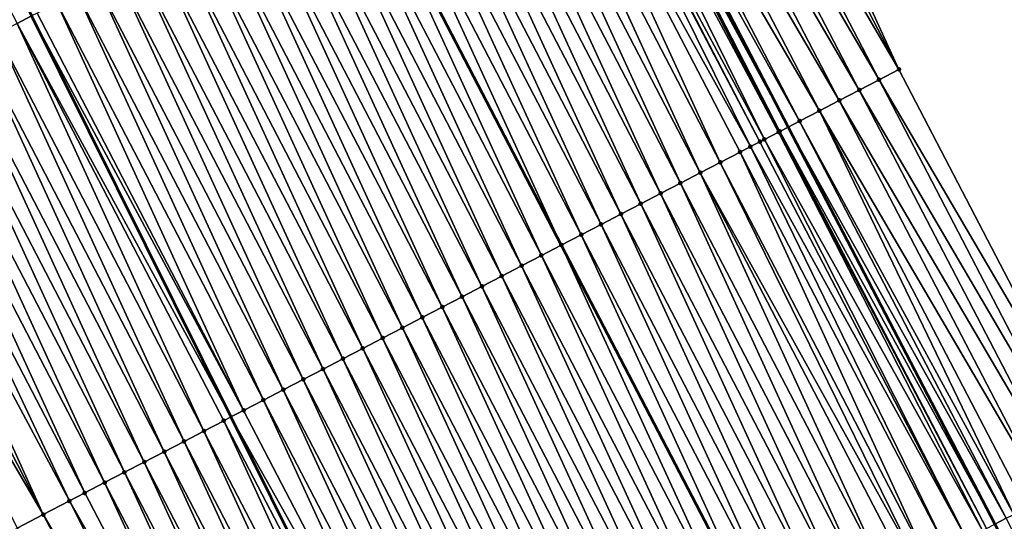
# Model space of a CAD drawing. Header units: feet. Extents: x 2007189 to 2022806, y 818621 to 837694.
# Tile 110 of 256: x 2012822 to 2012866, y 824051 to 824073. Entities that reach past the tile are written whole.
import ezdxf

# ---------------------------------------------------------------- set-up
doc = ezdxf.new("R2010")
doc.units = ezdxf.units.FT
doc.header["$MEASUREMENT"] = 0
for name, color, linetype, lineweight in [('EP_Travel Lane', 172, 'Continuous', 53), ('Road Shots', 141, 'Continuous', 100), ('Road X-Section', 40, 'Continuous', 13), ('STRIPING', 60, 'Continuous', 53)]:
    doc.layers.add(name, color=color, linetype=linetype, lineweight=lineweight)
doc.layers.add('I-77-MM17-21_SB-Surface-Border', color=7, linetype='Continuous')
doc.layers.add('I-77-MM17-21_SB-Surface-TIN', color=7, linetype='Continuous')

msp = doc.modelspace()

# ---------------------------------------------------------------- linework, layer by layer
at = {"layer": 'EP_Travel Lane'}
msp.add_polyline3d([(2012782.16792889, 824210.2098126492, 309.3220865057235), (2012791.397164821, 824192.468904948, 309.0347270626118), (2012800.626534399, 824174.7277403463, 308.767744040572), (2012809.855783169, 824156.9868079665, 308.4823459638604), (2012819.085163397, 824139.2456228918, 308.2169838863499), (2012828.314283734, 824121.5049373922, 307.9119992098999), (2012837.553826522, 824103.7444318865, 307.6395800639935), (2012846.784594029, 824086.0039819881, 307.3752113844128), (2012856.015098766, 824068.2640371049, 307.0712051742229), (2012865.245724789, 824050.5238591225, 306.785494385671), (2012874.476199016, 824032.7839728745, 306.4768860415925), (2012883.707060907, 824015.043341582, 306.2267507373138)], dxfattribs=at)
at = {"layer": 'I-77-MM17-21_SB-Surface-Border', "color": 3, "linetype": 'Continuous', "lineweight": -3}
msp.add_polyline3d([(2012786.929332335, 824212.6997463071, 309.1603073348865), (2012796.188815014, 824194.9747314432, 308.8672071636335), (2012806.334453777, 824177.7131036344, 308.54527021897), (2012815.594051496, 824159.9878685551, 308.2696581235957), (2012824.853489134, 824142.2629399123, 307.9697088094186), (2012834.112825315, 824124.5382054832, 307.6543441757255), (2012842.498882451, 824106.3206452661, 307.4421593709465), (2012852.616713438, 824089.0417725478, 307.1765981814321), (2012860.960331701, 824070.8397697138, 306.9091682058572), (2012870.191122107, 824053.0992055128, 306.6525954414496), (2012879.421309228, 824035.3598007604, 306.3050201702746), (2012888.651976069, 824017.6194740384, 306.0298027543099)], dxfattribs=at)
at = {"layer": 'I-77-MM17-21_SB-Surface-TIN', "color": 128, "linetype": 'Continuous', "lineweight": -3}
for points in [[(2012821.566323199, 824072.8902004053, 306.8923512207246), (2012822.206664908, 824073.2231597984, 306.906182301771), (2012812.335783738, 824090.6302823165, 307.1867778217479)], [(2012860.960331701, 824070.8397697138, 306.9091682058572), (2012852.616713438, 824089.0417725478, 307.1765981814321), (2012851.72988069, 824088.5796816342, 307.2169370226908)], [(2012860.960331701, 824070.8397697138, 306.9091682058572), (2012851.72988069, 824088.5796816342, 307.2169370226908), (2012850.843042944, 824088.1176003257, 307.2565219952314)], [(2012860.073502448, 824070.3776720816, 306.9500343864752), (2012850.843042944, 824088.1176003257, 307.2565219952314), (2012849.956235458, 824087.6554608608, 307.3006715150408)], [(2012860.073502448, 824070.3776720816, 306.9500343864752), (2012860.960331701, 824070.8397697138, 306.9091682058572), (2012850.843042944, 824088.1176003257, 307.2565219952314)], [(2012859.186661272, 824069.9155973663, 306.9891018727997), (2012849.956235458, 824087.6554608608, 307.3006715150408), (2012849.069348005, 824087.1934750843, 307.3327584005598)], [(2012859.186661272, 824069.9155973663, 306.9891018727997), (2012860.073502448, 824070.3776720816, 306.9500343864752), (2012849.956235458, 824087.6554608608, 307.3006715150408)], [(2012858.299740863, 824069.4536749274, 307.0162175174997), (2012849.069348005, 824087.1934750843, 307.3327584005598), (2012848.182366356, 824086.7316703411, 307.3506363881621)], [(2012858.299740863, 824069.4536749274, 307.0162175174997), (2012859.186661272, 824069.9155973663, 306.9891018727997), (2012849.069348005, 824087.1934750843, 307.3327584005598)], [(2012857.412806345, 824068.9917796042, 307.0412049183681), (2012848.182366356, 824086.7316703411, 307.3506363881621), (2012847.29539689, 824086.2698421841, 307.3703520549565)], [(2012857.412806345, 824068.9917796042, 307.0412049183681), (2012858.299740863, 824069.4536749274, 307.0162175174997), (2012848.182366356, 824086.7316703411, 307.3506363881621)], [(2012856.525861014, 824068.5299050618, 307.064561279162), (2012847.29539689, 824086.2698421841, 307.3703520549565), (2012846.784594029, 824086.0039819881, 307.3752113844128)], [(2012856.525861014, 824068.5299050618, 307.064561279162), (2012857.412806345, 824068.9917796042, 307.0412049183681), (2012847.29539689, 824086.2698421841, 307.3703520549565)], [(2012855.584337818, 824068.039821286, 307.0762573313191), (2012846.408345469, 824085.8081715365, 307.3777051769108), (2012846.135720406, 824085.666353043, 307.3755997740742)], [(2012855.638837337, 824068.0681810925, 307.076099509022), (2012846.495222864, 824085.8533714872, 307.3779642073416), (2012846.408345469, 824085.8081715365, 307.3777051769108)], [(2012855.584337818, 824068.039821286, 307.0762573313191), (2012855.638837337, 824068.0681810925, 307.076099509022), (2012846.408345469, 824085.8081715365, 307.3777051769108)], [(2012846.495222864, 824085.8533714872, 307.3779642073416), (2012856.015098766, 824068.2640371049, 307.0712051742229), (2012846.784594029, 824086.0039819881, 307.3752113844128)], [(2012855.638837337, 824068.0681810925, 307.076099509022), (2012856.015098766, 824068.2640371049, 307.0712051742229), (2012846.495222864, 824085.8533714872, 307.3779642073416)], [(2012856.525861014, 824068.5299050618, 307.064561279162), (2012846.784594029, 824086.0039819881, 307.3752113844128), (2012856.015098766, 824068.2640371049, 307.0712051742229)], [(2012854.331240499, 824067.3880267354, 307.062763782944), (2012845.46093633, 824085.3154465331, 307.3633760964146), (2012844.633920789, 824084.8854487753, 307.3438641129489)], [(2012854.751697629, 824067.606680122, 307.0701350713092), (2012845.521159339, 824085.3467597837, 307.3647382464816), (2012845.46093633, 824085.3154465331, 307.3633760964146)], [(2012854.331240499, 824067.3880267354, 307.062763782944), (2012854.751697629, 824067.606680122, 307.0701350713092), (2012845.46093633, 824085.3154465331, 307.3633760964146)], [(2012854.955571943, 824067.712717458, 307.0727772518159), (2012846.135720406, 824085.666353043, 307.3755997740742), (2012845.521159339, 824085.3467597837, 307.3647382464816)], [(2012854.751697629, 824067.606680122, 307.0701350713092), (2012854.955571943, 824067.712717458, 307.0727772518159), (2012845.521159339, 824085.3467597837, 307.3647382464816)], [(2012854.955571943, 824067.712717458, 307.0727772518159), (2012855.584337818, 824068.039821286, 307.0762573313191), (2012846.135720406, 824085.666353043, 307.3755997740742)], [(2012852.977230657, 824066.6840386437, 307.0299142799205), (2012844.633920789, 824084.8854487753, 307.3438641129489), (2012843.746683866, 824084.4241346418, 307.3232352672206)], [(2012852.977230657, 824066.6840386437, 307.0299142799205), (2012853.864479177, 824067.145330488, 307.0522925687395), (2012844.633920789, 824084.8854487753, 307.3438641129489)], [(2012853.864479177, 824067.145330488, 307.0522925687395), (2012854.331240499, 824067.3880267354, 307.062763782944), (2012844.633920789, 824084.8854487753, 307.3438641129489)], [(2012852.090000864, 824066.2227108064, 307.0103610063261), (2012843.746683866, 824084.4241346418, 307.3232352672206), (2012842.859460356, 824083.9627947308, 307.3046296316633)], [(2012852.090000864, 824066.2227108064, 307.0103610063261), (2012852.977230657, 824066.6840386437, 307.0299142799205), (2012843.746683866, 824084.4241346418, 307.3232352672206)], [(2012851.202783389, 824065.7613592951, 306.9926658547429), (2012842.859460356, 824083.9627947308, 307.3046296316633), (2012841.972258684, 824083.5014128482, 307.2893182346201)], [(2012851.202783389, 824065.7613592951, 306.9926658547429), (2012852.090000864, 824066.2227108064, 307.0103610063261), (2012842.859460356, 824083.9627947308, 307.3046296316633)], [(2012850.315551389, 824065.3000357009, 306.9727795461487), (2012841.972258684, 824083.5014128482, 307.2893182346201), (2012841.085062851, 824083.0400197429, 307.2748876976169)], [(2012850.315551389, 824065.3000357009, 306.9727795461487), (2012851.202783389, 824065.7613592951, 306.9926658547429), (2012841.972258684, 824083.5014128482, 307.2893182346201)], [(2012849.428314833, 824064.8387208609, 306.9522061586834), (2012841.085062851, 824083.0400197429, 307.2748876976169), (2012840.197852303, 824082.5786549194, 307.2582373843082)], [(2012849.428314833, 824064.8387208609, 306.9522061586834), (2012850.315551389, 824065.3000357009, 306.9727795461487), (2012841.085062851, 824083.0400197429, 307.2748876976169)], [(2012848.541083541, 824064.3773959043, 306.9324267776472), (2012840.197852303, 824082.5786549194, 307.2582373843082), (2012839.310625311, 824082.1173216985, 307.2391066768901)], [(2012848.541083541, 824064.3773959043, 306.9324267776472), (2012849.428314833, 824064.8387208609, 306.9522061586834), (2012840.197852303, 824082.5786549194, 307.2582373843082)], [(2012847.653851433, 824063.9160725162, 306.9125242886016), (2012839.310625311, 824082.1173216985, 307.2391066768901), (2012838.42339498, 824081.6559948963, 307.2194721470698)], [(2012847.653851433, 824063.9160725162, 306.9125242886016), (2012848.541083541, 824064.3773959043, 306.9324267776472), (2012839.310625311, 824082.1173216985, 307.2391066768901)], [(2012846.766621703, 824063.4547445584, 306.8929804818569), (2012838.42339498, 824081.6559948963, 307.2194721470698), (2012837.536182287, 824081.194634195, 307.2024983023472)], [(2012846.766621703, 824063.4547445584, 306.8929804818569), (2012847.653851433, 824063.9160725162, 306.9125242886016), (2012838.42339498, 824081.6559948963, 307.2194721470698)], [(2012837.536182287, 824081.194634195, 307.2024983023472), (2012836.648972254, 824080.7332656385, 307.1860951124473), (2012845.879392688, 824062.993412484, 306.8737139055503)], [(2012846.766621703, 824063.4547445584, 306.8929804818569), (2012837.536182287, 824081.194634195, 307.2024983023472), (2012845.879392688, 824062.993412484, 306.8737139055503)], [(2012844.99216497, 824062.5320834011, 306.8543042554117), (2012836.648972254, 824080.7332656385, 307.1860951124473), (2012835.761740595, 824080.2719441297, 307.1660909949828)], [(2012844.99216497, 824062.5320834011, 306.8543042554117), (2012845.879392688, 824062.993412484, 306.8737139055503), (2012836.648972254, 824080.7332656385, 307.1860951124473)], [(2012844.104928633, 824062.0707681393, 306.83376396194), (2012835.761740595, 824080.2719441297, 307.1660909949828), (2012834.874486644, 824079.810662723, 307.1428934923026)], [(2012844.104928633, 824062.0707681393, 306.83376396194), (2012844.99216497, 824062.5320834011, 306.8543042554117), (2012835.761740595, 824080.2719441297, 307.1660909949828)], [(2012843.21768905, 824061.6094591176, 306.8127338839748), (2012834.874486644, 824079.810662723, 307.1428934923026), (2012833.987234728, 824079.349377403, 307.1200031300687)], [(2012843.21768905, 824061.6094591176, 306.8127338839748), (2012844.104928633, 824062.0707681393, 306.83376396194), (2012834.874486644, 824079.810662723, 307.1428934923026)], [(2012842.330461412, 824061.1481271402, 306.7935055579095), (2012833.987234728, 824079.349377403, 307.1200031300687), (2012833.100002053, 824078.8880551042, 307.1000151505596)], [(2012842.330461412, 824061.1481271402, 306.7935055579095), (2012843.21768905, 824061.6094591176, 306.8127338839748), (2012833.987234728, 824079.349377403, 307.1200031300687)], [(2012841.443242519, 824060.6867783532, 306.7755965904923), (2012833.100002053, 824078.8880551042, 307.1000151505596), (2012832.212779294, 824078.4267137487, 307.0815228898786)], [(2012841.443242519, 824060.6867783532, 306.7755965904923), (2012842.330461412, 824061.1481271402, 306.7935055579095), (2012833.100002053, 824078.8880551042, 307.1000151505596)], [(2012840.556030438, 824060.2254164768, 306.7587149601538), (2012832.212779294, 824078.4267137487, 307.0815228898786), (2012831.325561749, 824077.9653623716, 307.063817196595)], [(2012840.556030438, 824060.2254164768, 306.7587149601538), (2012841.443242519, 824060.6867783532, 306.7755965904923), (2012832.212779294, 824078.4267137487, 307.0815228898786)], [(2012839.668811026, 824059.764068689, 306.7407275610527), (2012831.325561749, 824077.9653623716, 307.063817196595), (2012830.438345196, 824077.5040090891, 307.0462610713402)], [(2012839.668811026, 824059.764068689, 306.7407275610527), (2012840.556030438, 824060.2254164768, 306.7587149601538), (2012831.325561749, 824077.9653623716, 307.063817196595)], [(2012838.781590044, 824059.3027239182, 306.7225033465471), (2012830.438345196, 824077.5040090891, 307.0462610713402), (2012829.551138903, 824077.0426360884, 307.0302525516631)], [(2012838.781590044, 824059.3027239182, 306.7225033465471), (2012839.668811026, 824059.764068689, 306.7407275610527), (2012830.438345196, 824077.5040090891, 307.0462610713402)], [(2012837.894366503, 824058.8413840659, 306.7038931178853), (2012829.551138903, 824077.0426360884, 307.0302525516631), (2012828.663937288, 824076.5812540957, 307.0149498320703)], [(2012837.894366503, 824058.8413840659, 306.7038931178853), (2012838.781590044, 824059.3027239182, 306.7225033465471), (2012829.551138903, 824077.0426360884, 307.0302525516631)], [(2012837.007147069, 824058.3800363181, 306.685902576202), (2012828.663937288, 824076.5812540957, 307.0149498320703), (2012827.776735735, 824076.1198719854, 306.9996563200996)], [(2012837.007147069, 824058.3800363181, 306.685902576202), (2012837.894366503, 824058.8413840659, 306.7038931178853), (2012828.663937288, 824076.5812540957, 307.0149498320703)], [(2012836.119942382, 824057.9186602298, 306.6701364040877), (2012827.776735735, 824076.1198719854, 306.9996563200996), (2012826.889532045, 824075.6584939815, 306.9840404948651)], [(2012836.119942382, 824057.9186602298, 306.6701364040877), (2012837.007147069, 824058.3800363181, 306.685902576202), (2012827.776735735, 824076.1198719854, 306.9996563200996)], [(2012835.232760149, 824057.4572409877, 306.6577572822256), (2012826.889532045, 824075.6584939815, 306.9840404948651), (2012826.002334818, 824075.1971035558, 306.9693996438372)], [(2012835.232760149, 824057.4572409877, 306.6577572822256), (2012836.119942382, 824057.9186602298, 306.6701364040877), (2012826.889532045, 824075.6584939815, 306.9840404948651)], [(2012834.345599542, 824056.9957801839, 306.6486402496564), (2012826.002334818, 824075.1971035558, 306.9693996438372), (2012825.115148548, 824074.7356920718, 306.9564116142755)], [(2012834.345599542, 824056.9957801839, 306.6486402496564), (2012835.232760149, 824057.4572409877, 306.6577572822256), (2012826.002334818, 824075.1971035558, 306.9693996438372)], [(2012833.458436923, 824056.5343232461, 306.6392197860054), (2012825.115148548, 824074.7356920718, 306.9564116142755), (2012824.227962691, 824074.2742797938, 306.9434858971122)], [(2012833.458436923, 824056.5343232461, 306.6392197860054), (2012834.345599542, 824056.9957801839, 306.6486402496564), (2012825.115148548, 824074.7356920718, 306.9564116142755)], [(2012832.571257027, 824056.0728995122, 306.6271932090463), (2012824.227962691, 824074.2742797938, 306.9434858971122), (2012823.34076389, 824073.8128923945, 306.928607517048)], [(2012832.571257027, 824056.0728995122, 306.6271932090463), (2012833.458436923, 824056.5343232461, 306.6392197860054), (2012824.227962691, 824074.2742797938, 306.9434858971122)], [(2012831.684055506, 824055.6115173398, 306.6119045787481), (2012823.34076389, 824073.8128923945, 306.928607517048), (2012822.45355041, 824073.351533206, 306.9115149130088)], [(2012831.684055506, 824055.6115173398, 306.6119045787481), (2012832.571257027, 824056.0728995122, 306.6271932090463), (2012823.34076389, 824073.8128923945, 306.928607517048)], [(2012821.566323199, 824072.8902004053, 306.8923512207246), (2012831.117586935, 824055.3169536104, 306.6006732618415), (2012822.206664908, 824073.2231597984, 306.906182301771)], [(2012831.684055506, 824055.6115173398, 306.6119045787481), (2012822.45355041, 824073.351533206, 306.9115149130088), (2012822.206664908, 824073.2231597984, 306.906182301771)], [(2012831.684055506, 824055.6115173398, 306.6119045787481), (2012822.206664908, 824073.2231597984, 306.906182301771), (2012831.117586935, 824055.3169536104, 306.6006732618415)], [(2012829.909614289, 824054.6888263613, 306.5755689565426), (2012821.566323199, 824072.8902004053, 306.8923512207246), (2012820.679095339, 824072.4288688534, 306.873089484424)], [(2012830.796838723, 824055.1501644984, 306.5943138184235), (2012831.117586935, 824055.3169536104, 306.6006732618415), (2012821.566323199, 824072.8902004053, 306.8923512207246)], [(2012829.909614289, 824054.6888263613, 306.5755689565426), (2012830.796838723, 824055.1501644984, 306.5943138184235), (2012821.566323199, 824072.8902004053, 306.8923512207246)], [(2012829.022385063, 824054.2274974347, 306.5561011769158), (2012820.679095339, 824072.4288688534, 306.873089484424), (2012819.791869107, 824071.9675341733, 306.8540732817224)], [(2012829.022385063, 824054.2274974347, 306.5561011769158), (2012829.909614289, 824054.6888263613, 306.5755689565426), (2012820.679095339, 824072.4288688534, 306.873089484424)], [(2012828.135160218, 824053.7661600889, 306.5372941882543), (2012819.791869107, 824071.9675341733, 306.8540732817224), (2012818.904654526, 824071.5061770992, 306.8368147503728)], [(2012828.135160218, 824053.7661600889, 306.5372941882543), (2012829.022385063, 824054.2274974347, 306.5561011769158), (2012819.791869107, 824071.9675341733, 306.8540732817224)], [(2012827.247950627, 824053.3047934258, 306.5207882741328), (2012818.904654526, 824071.5061770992, 306.8368147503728), (2012818.017444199, 824071.0448118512, 306.8201977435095)], [(2012827.247950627, 824053.3047934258, 306.5207882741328), (2012828.135160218, 824053.7661600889, 306.5372941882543), (2012818.904654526, 824071.5061770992, 306.8368147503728)], [(2012826.360752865, 824052.8434040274, 306.5060667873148), (2012818.017444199, 824071.0448118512, 306.8201977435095), (2012817.130238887, 824070.5834369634, 306.8043373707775)], [(2012826.360752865, 824052.8434040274, 306.5060667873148), (2012827.247950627, 824053.3047934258, 306.5207882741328), (2012818.017444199, 824071.0448118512, 306.8201977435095)], [(2012870.191122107, 824053.0992055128, 306.6525954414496), (2012860.960331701, 824070.8397697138, 306.9091682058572), (2012860.073502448, 824070.3776720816, 306.9500343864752)], [(2012825.47355164, 824052.3820212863, 306.4908227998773), (2012817.130238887, 824070.5834369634, 306.8043373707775), (2012816.243030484, 824070.1220680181, 306.7880105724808)], [(2012825.47355164, 824052.3820212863, 306.4908227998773), (2012826.360752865, 824052.8434040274, 306.5060667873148), (2012817.130238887, 824070.5834369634, 306.8043373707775)], [(2012869.304294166, 824052.6371053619, 306.693659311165), (2012860.073502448, 824070.3776720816, 306.9500343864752), (2012859.186661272, 824069.9155973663, 306.9891018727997)], [(2012869.304294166, 824052.6371053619, 306.693659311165), (2012870.191122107, 824053.0992055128, 306.6525954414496), (2012860.073502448, 824070.3776720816, 306.9500343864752)], [(2012824.586339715, 824051.920659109, 306.473964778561), (2012816.243030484, 824070.1220680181, 306.7880105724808), (2012815.355816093, 824069.6607105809, 306.7707805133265)], [(2012824.586339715, 824051.920659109, 306.473964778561), (2012825.47355164, 824052.3820212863, 306.4908227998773), (2012816.243030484, 824070.1220680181, 306.7880105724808)], [(2012868.41746147, 824052.1750143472, 306.7340060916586), (2012859.186661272, 824069.9155973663, 306.9891018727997), (2012858.299740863, 824069.4536749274, 307.0162175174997)], [(2012868.41746147, 824052.1750143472, 306.7340060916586), (2012869.304294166, 824052.6371053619, 306.693659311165), (2012859.186661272, 824069.9155973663, 306.9891018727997)], [(2012823.900976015, 824051.5642762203, 306.4599855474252), (2012815.355816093, 824069.6607105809, 306.7707805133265), (2012814.468596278, 824069.1993635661, 306.7527324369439)], [(2012823.900976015, 824051.5642762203, 306.4599855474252), (2012824.586339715, 824051.920659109, 306.473964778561), (2012815.355816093, 824069.6607105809, 306.7707805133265)], [(2012867.530607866, 824051.712963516, 306.7711989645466), (2012858.299740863, 824069.4536749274, 307.0162175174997), (2012857.412806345, 824068.9917796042, 307.0412049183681)], [(2012867.530607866, 824051.712963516, 306.7711989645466), (2012868.41746147, 824052.1750143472, 306.7340060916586), (2012858.299740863, 824069.4536749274, 307.0162175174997)], [(2012822.734000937, 824050.9574675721, 306.4357027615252), (2012814.468596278, 824069.1993635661, 306.7527324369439), (2012813.581383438, 824068.7380031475, 306.7357363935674)], [(2012822.734000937, 824050.9574675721, 306.4357027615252), (2012823.900976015, 824051.5642762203, 306.4599855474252), (2012814.468596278, 824069.1993635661, 306.7527324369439)], [(2012822.734000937, 824050.9574675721, 306.4357027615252), (2012813.581383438, 824068.7380031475, 306.7357363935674), (2012812.63634784, 824068.2464761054, 306.723695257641)], [(2012866.093822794, 824050.9650453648, 306.7914900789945), (2012857.412806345, 824068.9917796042, 307.0412049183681), (2012856.525861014, 824068.5299050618, 307.064561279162)], [(2012866.093822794, 824050.9650453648, 306.7914900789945), (2012866.643620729, 824051.251169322, 306.7882489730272), (2012857.412806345, 824068.9917796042, 307.0412049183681)], [(2012866.643620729, 824051.251169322, 306.7882489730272), (2012867.530607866, 824051.712963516, 306.7711989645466), (2012857.412806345, 824068.9917796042, 307.0412049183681)], [(2012821.564054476, 824050.3491404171, 306.4097173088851), (2012822.734000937, 824050.9574675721, 306.4357027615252), (2012812.63634784, 824068.2464761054, 306.723695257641)], [(2012855.638837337, 824068.0681810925, 307.076099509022), (2012865.245724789, 824050.5238591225, 306.785494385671), (2012856.015098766, 824068.2640371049, 307.0712051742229)], [(2012865.756534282, 824050.7895659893, 306.7903186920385), (2012856.525861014, 824068.5299050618, 307.064561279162), (2012856.015098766, 824068.2640371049, 307.0712051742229)], [(2012865.756534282, 824050.7895659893, 306.7903186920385), (2012856.015098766, 824068.2640371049, 307.0712051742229), (2012865.245724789, 824050.5238591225, 306.785494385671)], [(2012865.756534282, 824050.7895659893, 306.7903186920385), (2012866.093822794, 824050.9650453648, 306.7914900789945), (2012856.525861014, 824068.5299050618, 307.064561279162)], [(2012863.982194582, 824049.8666799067, 306.7692963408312), (2012854.955571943, 824067.712717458, 307.0727772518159), (2012854.751697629, 824067.606680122, 307.0701350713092)], [(2012864.697365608, 824050.2386273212, 306.7798695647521), (2012855.584337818, 824068.039821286, 307.0762573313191), (2012854.955571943, 824067.712717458, 307.0727772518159)], [(2012863.982194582, 824049.8666799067, 306.7692963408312), (2012864.697365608, 824050.2386273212, 306.7798695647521), (2012854.955571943, 824067.712717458, 307.0727772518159)], [(2012864.869378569, 824050.3280957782, 306.7819400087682), (2012855.638837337, 824068.0681810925, 307.076099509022), (2012855.584337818, 824068.039821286, 307.0762573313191)], [(2012864.697365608, 824050.2386273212, 306.7798695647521), (2012864.869378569, 824050.3280957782, 306.7819400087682), (2012855.584337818, 824068.039821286, 307.0762573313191)], [(2012864.869378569, 824050.3280957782, 306.7819400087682), (2012865.245724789, 824050.5238591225, 306.785494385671), (2012855.638837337, 824068.0681810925, 307.076099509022)], [(2012863.094998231, 824049.4052877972, 306.754787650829), (2012854.331240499, 824067.3880267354, 307.062763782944), (2012853.864479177, 824067.145330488, 307.0522925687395)], [(2012863.982194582, 824049.8666799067, 306.7692963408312), (2012854.751697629, 824067.606680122, 307.0701350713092), (2012854.331240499, 824067.3880267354, 307.062763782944)], [(2012863.094998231, 824049.4052877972, 306.754787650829), (2012863.982194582, 824049.8666799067, 306.7692963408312), (2012854.331240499, 824067.3880267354, 307.062763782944)], [(2012862.207795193, 824048.9439085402, 306.739270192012), (2012853.864479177, 824067.145330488, 307.0522925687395), (2012852.977230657, 824066.6840386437, 307.0299142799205)], [(2012862.207795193, 824048.9439085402, 306.739270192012), (2012863.094998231, 824049.4052877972, 306.754787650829), (2012853.864479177, 824067.145330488, 307.0522925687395)], [(2012861.79090486, 824048.7271173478, 306.7315088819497), (2012852.977230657, 824066.6840386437, 307.0299142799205), (2012852.090000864, 824066.2227108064, 307.0103610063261)], [(2012861.79090486, 824048.7271173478, 306.7315088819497), (2012862.207795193, 824048.9439085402, 306.739270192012), (2012852.977230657, 824066.6840386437, 307.0299142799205)], [(2012860.433370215, 824048.0211863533, 306.7053840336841), (2012852.090000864, 824066.2227108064, 307.0103610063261), (2012851.202783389, 824065.7613592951, 306.9926658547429)], [(2012860.433370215, 824048.0211863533, 306.7053840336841), (2012861.320583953, 824048.4825450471, 306.7225154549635), (2012852.090000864, 824066.2227108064, 307.0103610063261)], [(2012861.320583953, 824048.4825450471, 306.7225154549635), (2012861.79090486, 824048.7271173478, 306.7315088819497), (2012852.090000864, 824066.2227108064, 307.0103610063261)], [(2012859.54615388, 824047.5598326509, 306.6878608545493), (2012851.202783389, 824065.7613592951, 306.9926658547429), (2012850.315551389, 824065.3000357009, 306.9727795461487)], [(2012859.54615388, 824047.5598326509, 306.6878608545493), (2012860.433370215, 824048.0211863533, 306.7053840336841), (2012851.202783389, 824065.7613592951, 306.9926658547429)], [(2012858.658931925, 824047.0984897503, 306.6694898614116), (2012850.315551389, 824065.3000357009, 306.9727795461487), (2012849.428314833, 824064.8387208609, 306.9522061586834)], [(2012858.658931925, 824047.0984897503, 306.6694898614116), (2012859.54615388, 824047.5598326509, 306.6878608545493), (2012850.315551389, 824065.3000357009, 306.9727795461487)], [(2012857.771710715, 824046.6371454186, 306.6512311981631), (2012849.428314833, 824064.8387208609, 306.9522061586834), (2012848.541083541, 824064.3773959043, 306.9324267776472)], [(2012857.771710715, 824046.6371454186, 306.6512311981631), (2012858.658931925, 824047.0984897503, 306.6694898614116), (2012849.428314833, 824064.8387208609, 306.9522061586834)], [(2012856.884502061, 824046.1757769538, 306.634866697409), (2012848.541083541, 824064.3773959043, 306.9324267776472), (2012847.653851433, 824063.9160725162, 306.9125242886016)], [(2012856.884502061, 824046.1757769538, 306.634866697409), (2012857.771710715, 824046.6371454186, 306.6512311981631), (2012848.541083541, 824064.3773959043, 306.9324267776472)], [(2012855.997309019, 824045.7143784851, 306.6208571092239), (2012847.653851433, 824063.9160725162, 306.9125242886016), (2012846.766621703, 824063.4547445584, 306.8929804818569)], [(2012855.997309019, 824045.7143784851, 306.6208571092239), (2012856.884502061, 824046.1757769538, 306.634866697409), (2012847.653851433, 824063.9160725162, 306.9125242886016)], [(2012846.766621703, 824063.4547445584, 306.8929804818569), (2012845.879392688, 824062.993412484, 306.8737139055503), (2012855.110110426, 824045.2529879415, 306.606179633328)], [(2012855.997309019, 824045.7143784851, 306.6208571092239), (2012846.766621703, 824063.4547445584, 306.8929804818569), (2012855.110110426, 824045.2529879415, 306.606179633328)], [(2012854.222900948, 824044.7916238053, 306.5895212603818), (2012845.879392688, 824062.993412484, 306.8737139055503), (2012844.99216497, 824062.5320834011, 306.8543042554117)], [(2012854.222900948, 824044.7916238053, 306.5895212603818), (2012855.110110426, 824045.2529879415, 306.606179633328), (2012845.879392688, 824062.993412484, 306.8737139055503)], [(2012853.335663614, 824044.3303104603, 306.5688305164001), (2012844.99216497, 824062.5320834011, 306.8543042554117), (2012844.104928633, 824062.0707681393, 306.83376396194)], [(2012853.335663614, 824044.3303104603, 306.5688305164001), (2012854.222900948, 824044.7916238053, 306.5895212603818), (2012844.99216497, 824062.5320834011, 306.8543042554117)], [(2012852.44841693, 824043.8690150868, 306.5467292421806), (2012844.104928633, 824062.0707681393, 306.83376396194), (2012843.21768905, 824061.6094591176, 306.8127338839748)], [(2012852.44841693, 824043.8690150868, 306.5467292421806), (2012853.335663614, 824044.3303104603, 306.5688305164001), (2012844.104928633, 824062.0707681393, 306.83376396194)], [(2012851.561183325, 824043.4076945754, 306.5266009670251), (2012843.21768905, 824061.6094591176, 306.8127338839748), (2012842.330461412, 824061.1481271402, 306.7935055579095)], [(2012851.561183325, 824043.4076945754, 306.5266009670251), (2012852.44841693, 824043.8690150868, 306.5467292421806), (2012843.21768905, 824061.6094591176, 306.8127338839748)], [(2012850.67395729, 824042.9463595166, 306.5076144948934), (2012842.330461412, 824061.1481271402, 306.7935055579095), (2012841.443242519, 824060.6867783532, 306.7755965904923)], [(2012850.67395729, 824042.9463595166, 306.5076144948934), (2012851.561183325, 824043.4076945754, 306.5266009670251), (2012842.330461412, 824061.1481271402, 306.7935055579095)], [(2012849.786731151, 824042.4850246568, 306.4886124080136), (2012841.443242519, 824060.6867783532, 306.7755965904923), (2012840.556030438, 824060.2254164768, 306.7587149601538)], [(2012849.786731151, 824042.4850246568, 306.4886124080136), (2012850.67395729, 824042.9463595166, 306.5076144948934), (2012841.443242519, 824060.6867783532, 306.7755965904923)], [(2012848.899500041, 824042.0236993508, 306.4688604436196), (2012840.556030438, 824060.2254164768, 306.7587149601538), (2012839.668811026, 824059.764068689, 306.7407275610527)], [(2012848.899500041, 824042.0236993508, 306.4688604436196), (2012849.786731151, 824042.4850246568, 306.4886124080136), (2012840.556030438, 824060.2254164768, 306.7587149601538)], [(2012848.012272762, 824041.5623666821, 306.4496863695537), (2012839.668811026, 824059.764068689, 306.7407275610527), (2012838.781590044, 824059.3027239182, 306.7225033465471)], [(2012848.012272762, 824041.5623666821, 306.4496863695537), (2012848.899500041, 824042.0236993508, 306.4688604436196), (2012839.668811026, 824059.764068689, 306.7407275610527)], [(2012847.125057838, 824041.1010102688, 306.432375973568), (2012838.781590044, 824059.3027239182, 306.7225033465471), (2012837.894366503, 824058.8413840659, 306.7038931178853)], [(2012847.125057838, 824041.1010102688, 306.432375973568), (2012848.012272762, 824041.5623666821, 306.4496863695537), (2012838.781590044, 824059.3027239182, 306.7225033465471)], [(2012846.237849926, 824040.6396403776, 306.4161234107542), (2012837.894366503, 824058.8413840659, 306.7038931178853), (2012837.007147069, 824058.3800363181, 306.685902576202)], [(2012846.237849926, 824040.6396403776, 306.4161234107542), (2012847.125057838, 824041.1010102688, 306.432375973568), (2012837.894366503, 824058.8413840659, 306.7038931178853)], [(2012845.350647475, 824040.1782599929, 306.4006944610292), (2012837.007147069, 824058.3800363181, 306.685902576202), (2012836.119942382, 824057.9186602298, 306.6701364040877)], [(2012845.350647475, 824040.1782599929, 306.4006944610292), (2012846.237849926, 824040.6396403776, 306.4161234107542), (2012837.007147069, 824058.3800363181, 306.685902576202)], [(2012844.46344972, 824039.7168705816, 306.3859739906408), (2012836.119942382, 824057.9186602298, 306.6701364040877), (2012835.232760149, 824057.4572409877, 306.6577572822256)], [(2012844.46344972, 824039.7168705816, 306.3859739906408), (2012845.350647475, 824040.1782599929, 306.4006944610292), (2012836.119942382, 824057.9186602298, 306.6701364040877)], [(2012843.5762653, 824039.2554555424, 306.3732650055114), (2012835.232760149, 824057.4572409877, 306.6577572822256), (2012834.345599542, 824056.9957801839, 306.6486402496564)], [(2012843.5762653, 824039.2554555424, 306.3732650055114), (2012844.46344972, 824039.7168705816, 306.3859739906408), (2012835.232760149, 824057.4572409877, 306.6577572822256)], [(2012842.689079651, 824038.7940428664, 306.3603705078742), (2012834.345599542, 824056.9957801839, 306.6486402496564), (2012833.458436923, 824056.5343232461, 306.6392197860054)], [(2012842.689079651, 824038.7940428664, 306.3603705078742), (2012843.5762653, 824039.2554555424, 306.3732650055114), (2012834.345599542, 824056.9957801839, 306.6486402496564)], [(2012841.801884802, 824038.33264787, 306.3460884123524), (2012833.458436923, 824056.5343232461, 306.6392197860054), (2012832.571257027, 824056.0728995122, 306.6271932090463)], [(2012841.801884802, 824038.33264787, 306.3460884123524), (2012842.689079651, 824038.7940428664, 306.3603705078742), (2012833.458436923, 824056.5343232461, 306.6392197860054)], [(2012840.91467289, 824037.8712856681, 306.3292323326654), (2012832.571257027, 824056.0728995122, 306.6271932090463), (2012831.684055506, 824055.6115173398, 306.6119045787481)], [(2012840.91467289, 824037.8712856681, 306.3292323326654), (2012841.801884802, 824038.33264787, 306.3460884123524), (2012832.571257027, 824056.0728995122, 306.6271932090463)], [(2012840.91467289, 824037.8712856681, 306.3292323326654), (2012831.684055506, 824055.6115173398, 306.6119045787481), (2012831.117586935, 824055.3169536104, 306.6006732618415)], [(2012839.140210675, 824036.9486350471, 306.2897291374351), (2012830.796838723, 824055.1501644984, 306.5943138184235), (2012829.909614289, 824054.6888263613, 306.5755689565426)], [(2012830.796838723, 824055.1501644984, 306.5943138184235), (2012840.028604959, 824037.4105545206, 306.3101640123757), (2012831.117586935, 824055.3169536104, 306.6006732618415)], [(2012840.027446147, 824037.4099519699, 306.3101390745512), (2012840.028604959, 824037.4105545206, 306.3101640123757), (2012830.796838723, 824055.1501644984, 306.5943138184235)], [(2012839.140210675, 824036.9486350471, 306.2897291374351), (2012840.027446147, 824037.4099519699, 306.3101390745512), (2012830.796838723, 824055.1501644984, 306.5943138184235)], [(2012840.91467289, 824037.8712856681, 306.3292323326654), (2012831.117586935, 824055.3169536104, 306.6006732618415), (2012840.028604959, 824037.4105545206, 306.3101640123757)], [(2012838.252975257, 824036.4873180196, 306.2693274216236), (2012829.909614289, 824054.6888263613, 306.5755689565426), (2012829.022385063, 824054.2274974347, 306.5561011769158)], [(2012838.252975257, 824036.4873180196, 306.2693274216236), (2012839.140210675, 824036.9486350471, 306.2897291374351), (2012829.909614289, 824054.6888263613, 306.5755689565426)], [(2012837.365746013, 824036.0259891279, 306.2498569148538), (2012829.022385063, 824054.2274974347, 306.5561011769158), (2012828.135160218, 824053.7661600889, 306.5372941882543)], [(2012837.365746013, 824036.0259891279, 306.2498569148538), (2012838.252975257, 824036.4873180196, 306.2693274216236), (2012829.022385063, 824054.2274974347, 306.5561011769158)], [(2012836.478524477, 824035.5646454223, 306.23154911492), (2012828.135160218, 824053.7661600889, 306.5372941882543), (2012827.247950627, 824053.3047934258, 306.5207882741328)], [(2012836.478524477, 824035.5646454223, 306.23154911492), (2012837.365746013, 824036.0259891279, 306.2498569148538), (2012828.135160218, 824053.7661600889, 306.5372941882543)], [(2012835.591314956, 824035.1032786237, 306.2150538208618), (2012827.247950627, 824053.3047934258, 306.5207882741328), (2012826.360752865, 824052.8434040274, 306.5060667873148)], [(2012835.591314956, 824035.1032786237, 306.2150538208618), (2012836.478524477, 824035.5646454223, 306.23154911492), (2012827.247950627, 824053.3047934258, 306.5207882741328)], [(2012834.704109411, 824034.6419041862, 306.1991580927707), (2012826.360752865, 824052.8434040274, 306.5060667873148), (2012825.47355164, 824052.3820212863, 306.4908227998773)], [(2012834.704109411, 824034.6419041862, 306.1991580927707), (2012835.591314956, 824035.1032786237, 306.2150538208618), (2012826.360752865, 824052.8434040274, 306.5060667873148)], [(2012833.816904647, 824034.1805282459, 306.1833803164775), (2012825.47355164, 824052.3820212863, 306.4908227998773), (2012824.586339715, 824051.920659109, 306.473964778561)], [(2012833.816904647, 824034.1805282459, 306.1833803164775), (2012834.704109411, 824034.6419041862, 306.1991580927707), (2012825.47355164, 824052.3820212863, 306.4908227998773)], [(2012833.816904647, 824034.1805282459, 306.1833803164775), (2012824.586339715, 824051.920659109, 306.473964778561), (2012823.900976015, 824051.5642762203, 306.4599855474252)], [(2012822.734000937, 824050.9574675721, 306.4357027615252), (2012832.929704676, 824033.719143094, 306.168325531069), (2012823.900976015, 824051.5642762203, 306.4599855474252)], [(2012832.929704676, 824033.719143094, 306.168325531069), (2012833.816904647, 824034.1805282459, 306.1833803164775), (2012823.900976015, 824051.5642762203, 306.4599855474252)], [(2012821.564054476, 824050.3491404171, 306.4097173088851), (2012832.042506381, 824033.2577547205, 306.1535236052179), (2012822.734000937, 824050.9574675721, 306.4357027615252)], [(2012822.734000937, 824050.9574675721, 306.4357027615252), (2012832.042506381, 824033.2577547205, 306.1535236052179), (2012832.929704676, 824033.719143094, 306.168325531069)], [(2012874.760741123, 824032.932010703, 306.4778398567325), (2012865.756534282, 824050.7895659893, 306.7903186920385), (2012865.245724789, 824050.5238591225, 306.785494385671)]]:
    msp.add_3dface(points, dxfattribs=at)
at = {"layer": 'Road Shots', "lineweight": 100}
for p in [(2012860.960331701, 824070.8397697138, 306.9091682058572), (2012860.073502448, 824070.3776720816, 306.9500343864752), (2012859.186661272, 824069.9155973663, 306.9891018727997), (2012858.299740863, 824069.4536749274, 307.0162175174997), (2012857.412806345, 824068.9917796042, 307.0412049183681), (2012856.525861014, 824068.5299050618, 307.064561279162), (2012854.955571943, 824067.712717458, 307.0727772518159), (2012855.584337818, 824068.039821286, 307.0762573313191), (2012855.638837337, 824068.0681810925, 307.076099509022), (2012854.331240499, 824067.3880267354, 307.062763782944), (2012854.751697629, 824067.606680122, 307.0701350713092), (2012853.864479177, 824067.145330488, 307.0522925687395), (2012852.977230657, 824066.6840386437, 307.0299142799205), (2012852.090000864, 824066.2227108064, 307.0103610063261), (2012851.202783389, 824065.7613592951, 306.9926658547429), (2012850.315551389, 824065.3000357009, 306.9727795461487), (2012849.428314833, 824064.8387208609, 306.9522061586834), (2012848.541083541, 824064.3773959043, 306.9324267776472), (2012847.653851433, 824063.9160725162, 306.9125242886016), (2012846.766621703, 824063.4547445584, 306.8929804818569), (2012845.879393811, 824062.9934130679, 306.8737139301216), (2012844.99216497, 824062.5320834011, 306.8543042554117), (2012844.104928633, 824062.0707681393, 306.83376396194), (2012843.21768905, 824061.6094591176, 306.8127338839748), (2012842.330461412, 824061.1481271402, 306.7935055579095), (2012841.443242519, 824060.6867783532, 306.7755965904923), (2012840.556030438, 824060.2254164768, 306.7587149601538), (2012839.668811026, 824059.764068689, 306.7407275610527), (2012838.781590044, 824059.3027239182, 306.7225033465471), (2012837.894366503, 824058.8413840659, 306.7038931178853), (2012837.007147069, 824058.3800363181, 306.685902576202), (2012836.119942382, 824057.9186602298, 306.6701364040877), (2012835.232760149, 824057.4572409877, 306.6577572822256), (2012834.345599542, 824056.9957801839, 306.6486402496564), (2012833.458436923, 824056.5343232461, 306.6392197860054), (2012832.571257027, 824056.0728995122, 306.6271932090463), (2012831.684055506, 824055.6115173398, 306.6119045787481), (2012830.796838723, 824055.1501644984, 306.5943138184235), (2012829.909614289, 824054.6888263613, 306.5755689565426), (2012829.022385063, 824054.2274974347, 306.5561011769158), (2012828.135160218, 824053.7661600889, 306.5372941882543), (2012827.247950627, 824053.3047934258, 306.5207882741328), (2012826.360752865, 824052.8434040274, 306.5060667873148), (2012825.47355164, 824052.3820212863, 306.4908227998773), (2012824.586339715, 824051.920659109, 306.473964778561), (2012823.900976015, 824051.5642762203, 306.4599855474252), (2012822.734000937, 824050.9574675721, 306.4357027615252)]:
    msp.add_point(p, dxfattribs=at)
at = {"layer": 'Road X-Section', "extrusion": (-0.4615293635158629, 0.8870086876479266, 0.01436087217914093), "elevation": -198012.0362714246, "flags": 128}
msp.add_lwpolyline([(-2165934.703004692, 3150.62093770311), (-2165935.42316471, 3150.640020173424), (-2165936.352136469, 3150.64365273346), (-2165937.345519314, 3150.674143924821), (-2165938.410738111, 3150.686186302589), (-2165939.410738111, 3150.703184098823), (-2165940.410738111, 3150.721234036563), (-2165941.410738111, 3150.738465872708), (-2165942.410738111, 3150.754794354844), (-2165943.410738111, 3150.770656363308), (-2165944.410738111, 3150.787275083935), (-2165945.410738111, 3150.804535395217), (-2165946.410738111, 3150.823553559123), (-2165947.410738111, 3150.842817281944), (-2165948.410738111, 3150.861982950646), (-2165949.410738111, 3150.879077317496), (-2165950.41073811, 3150.893957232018), (-2165951.410738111, 3150.906884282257), (-2165952.410738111, 3150.919873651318), (-2165953.410738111, 3150.934516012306), (-2165954.410738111, 3150.950133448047), (-2165955.41073811, 3150.965428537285), (-2165956.410738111, 3150.980732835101), (-2165957.410738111, 3150.996743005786), (-2165958.410738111, 3151.014300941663), (-2165959.410738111, 3151.032008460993), (-2165960.410738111, 3151.050502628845), (-2165961.410738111, 3151.070492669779), (-2165962.410738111, 3151.093385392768), (-2165963.410738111, 3151.116585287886), (-2165964.410738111, 3151.136591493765), (-2165965.410738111, 3151.152996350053), (-2165966.410738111, 3151.169971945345), (-2165967.410738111, 3151.189608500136), (-2165968.410738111, 3151.20874118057), (-2165969.410738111, 3151.225393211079), (-2165970.41073811, 3151.239825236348), (-2165971.410738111, 3151.255138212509), (-2165972.410738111, 3151.273745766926), (-2165973.410738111, 3151.294376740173), (-2165974.342860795, 3151.313890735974), (-2165974.41073811, 3151.315253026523), (-2165975.103432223, 3151.326115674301), (-2165975.410738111, 3151.328221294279), (-2165975.508670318, 3151.32848035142), (-2165976.410738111, 3151.320867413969), (-2165977.410738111, 3151.301149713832), (-2165978.410738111, 3151.283269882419), (-2165979.410738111, 3151.251179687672), (-2165980.410738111, 3151.207025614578), (-2165981.410738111, 3151.16743655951), (-2165982.410738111, 3151.127093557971)], dxfattribs=at)
at = {"layer": 'Road X-Section', "extrusion": (-0.4615293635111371, 0.8870086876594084, 0.01436087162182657), "elevation": -198032.0362526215, "flags": 128}
msp.add_lwpolyline([(-2165935.829359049, 3150.64028158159), (-2165937.004293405, 3150.647269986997), (-2165938.322942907, 3150.673258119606), (-2165939.638255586, 3150.69754340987), (-2165940.410739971, 3150.711524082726), (-2165941.410739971, 3150.728383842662), (-2165942.410739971, 3150.743629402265), (-2165943.410739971, 3150.75835240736), (-2165944.410739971, 3150.774860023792), (-2165945.410739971, 3150.793668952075), (-2165946.410739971, 3150.81313873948), (-2165947.410739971, 3150.831885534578), (-2165948.410739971, 3150.849478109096), (-2165949.410739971, 3150.864768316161), (-2165950.410739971, 3150.876796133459), (-2165951.410739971, 3150.886217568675), (-2165952.410739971, 3150.895335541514), (-2165953.410739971, 3150.907715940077), (-2165954.410739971, 3150.923483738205), (-2165955.410739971, 3150.941476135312), (-2165956.410739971, 3150.960088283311), (-2165957.410739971, 3150.978314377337), (-2165958.410739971, 3150.996303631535), (-2165959.410739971, 3151.013187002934), (-2165960.410739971, 3151.03109781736), (-2165961.410739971, 3151.050328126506), (-2165962.410739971, 3151.071360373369), (-2165963.410739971, 3151.091902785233), (-2165964.410739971, 3151.111314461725), (-2165965.410739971, 3151.130583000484), (-2165966.410739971, 3151.150128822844), (-2165967.410739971, 3151.170033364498), (-2165968.410739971, 3151.189814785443), (-2165969.410739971, 3151.210390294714), (-2165970.410739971, 3151.230278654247), (-2165971.410739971, 3151.247975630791), (-2165972.410739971, 3151.267530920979), (-2165973.410739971, 3151.28991151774), (-2165973.936827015, 3151.300383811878), (-2165974.410739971, 3151.307755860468), (-2165974.6405413, 3151.310398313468), (-2165975.349303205, 3151.313878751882), (-2165975.410739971, 3151.313720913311), (-2165976.410739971, 3151.302181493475), (-2165977.410739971, 3151.278822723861), (-2165978.410739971, 3151.253832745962), (-2165979.410739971, 3151.226714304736), (-2165980.410739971, 3151.187642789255), (-2165981.410739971, 3151.146772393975)], dxfattribs=at)
at = {"layer": 'Road X-Section', "extrusion": (-0.4615293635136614, 0.887008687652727, 0.01436087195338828), "elevation": -198052.0362631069, "flags": 128}
msp.add_lwpolyline([(-2165934.398489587, 3150.620965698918), (-2165935.301652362, 3150.639310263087), (-2165935.761588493, 3150.632658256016), (-2165936.662893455, 3150.6534715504), (-2165938.410738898, 3150.678362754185), (-2165939.410738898, 3150.69316620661), (-2165940.410738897, 3150.708222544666), (-2165941.410738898, 3150.724001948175), (-2165942.410738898, 3150.739899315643), (-2165943.410738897, 3150.756396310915), (-2165944.410738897, 3150.774705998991), (-2165945.410738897, 3150.794178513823), (-2165946.410738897, 3150.814582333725), (-2165947.410738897, 3150.834994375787), (-2165948.410738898, 3150.85408960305), (-2165949.410738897, 3150.870947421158), (-2165950.410738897, 3150.885230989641), (-2165951.410738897, 3150.898126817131), (-2165952.410738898, 3150.910837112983), (-2165953.410738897, 3150.92555910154), (-2165954.410738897, 3150.9409896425), (-2165955.410738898, 3150.957243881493), (-2165956.410738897, 3150.974556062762), (-2165957.410738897, 3150.993732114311), (-2165958.410738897, 3151.013486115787), (-2165959.410738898, 3151.032490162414), (-2165960.410738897, 3151.051478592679), (-2165961.410738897, 3151.071608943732), (-2165962.410738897, 3151.093712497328), (-2165963.410738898, 3151.114405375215), (-2165964.410738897, 3151.131065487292), (-2165965.410738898, 3151.145744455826), (-2165966.410738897, 3151.159755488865), (-2165967.410738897, 3151.176121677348), (-2165968.410738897, 3151.19438222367), (-2165969.410738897, 3151.212755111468), (-2165970.410738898, 3151.230280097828), (-2165971.410738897, 3151.247413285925), (-2165971.940849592, 3151.256407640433), (-2165972.410738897, 3151.264169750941), (-2165973.410738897, 3151.279688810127), (-2165974.410738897, 3151.294198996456), (-2165975.216849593, 3151.304773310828), (-2165975.410738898, 3151.306843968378), (-2165976.410738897, 3151.315223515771), (-2165976.790944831, 3151.316395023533), (-2165977.410738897, 3151.313153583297), (-2165978.410738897, 3151.296101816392), (-2165979.410738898, 3151.258905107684), (-2165980.410738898, 3151.218554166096), (-2165981.410738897, 3151.177486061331)], dxfattribs=at)
at = {"layer": 'STRIPING'}
for points in [[(2012750.873484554, 824216.4298048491, 309.2434533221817), (2012759.792435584, 824198.5269637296, 308.9462202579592), (2012768.711345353, 824180.6242054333, 308.6424798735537), (2012777.630406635, 824162.7211430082, 308.3626434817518), (2012786.549360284, 824144.818296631, 308.0658223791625), (2012795.468463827, 824126.9151493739, 307.7926563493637), (2012804.387326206, 824109.012486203, 307.4814402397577), (2012813.295718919, 824091.1294141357, 307.2079473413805), (2012822.206664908, 824073.2231597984, 306.906182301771), (2012831.117586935, 824055.3169536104, 306.6006732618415), (2012840.028604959, 824037.4105545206, 306.3101640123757), (2012848.939571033, 824019.5042598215, 306.0115374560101), (2012857.850796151, 824001.5974445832, 305.7533920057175)], [(2012771.861349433, 824204.8285371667, 309.1447266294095), (2012781.120912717, 824187.103368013, 308.8638752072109), (2012790.380514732, 824169.3781247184, 308.5889096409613), (2012799.640057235, 824151.6529953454, 308.3049007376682), (2012808.899694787, 824133.9276840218, 308.0353353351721), (2012818.159185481, 824116.2026538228, 307.7434525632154), (2012827.41833221, 824098.4735408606, 307.4653492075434), (2012836.648972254, 824080.7332656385, 307.1860951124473), (2012845.879392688, 824062.993412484, 306.8737139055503), (2012855.110110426, 824045.2529879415, 306.606179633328), (2012864.340441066, 824027.5133073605, 306.2802535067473), (2012873.571354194, 824009.772507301, 306.0421921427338)]]:
    msp.add_polyline3d(points, dxfattribs=at)

doc.saveas('drawing.dxf')
